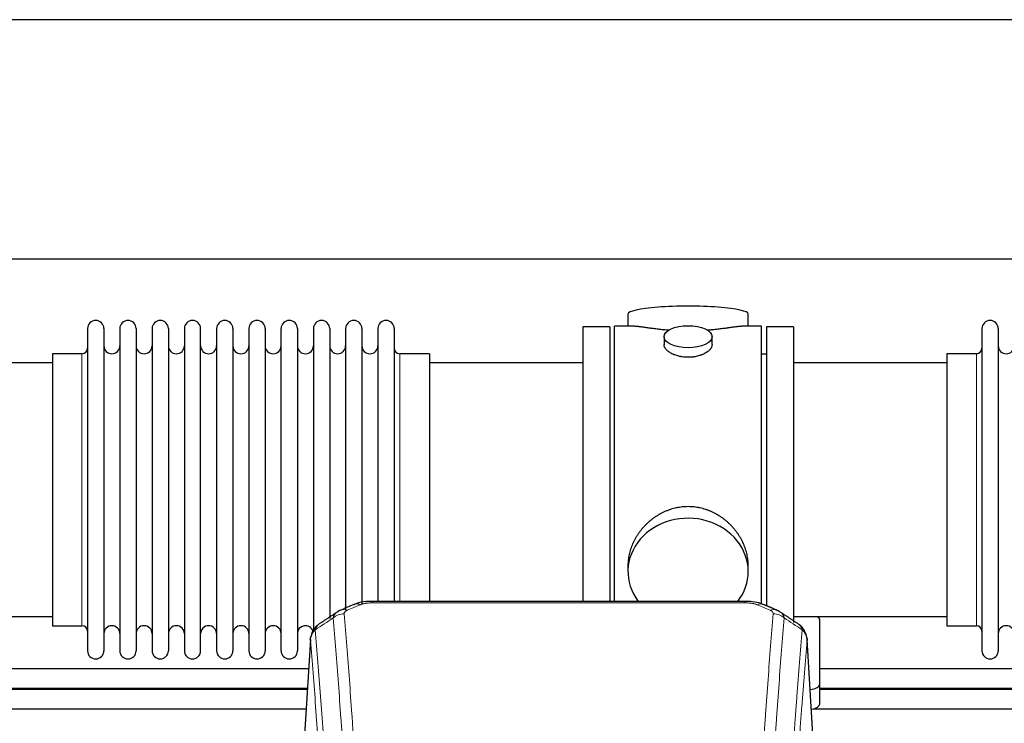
# Model space of a CAD drawing. Header units: inches. Extents: x 0 to 23760, y -13 to 16800.
# Tile 128 of 247: x 4244 to 4860, y 14773 to 15214. Entities that reach past the tile are written whole.
import ezdxf

# ---------------------------------------------------------------- set-up
doc = ezdxf.new("R2010")
doc.units = ezdxf.units.IN
doc.layers.add('254', color=7, linetype='Continuous', true_color=0xffffff)

msp = doc.modelspace()

# ---------------------------------------------------------------- linework, layer by layer
at = {"layer": '254', "color": 2, "linetype": 'Continuous', "lineweight": 25}
for p, q in [((7685.597, 15213.845), (3408.375, 15213.845)), ((7685.597, 15063.844), (3476.173, 15063.844)), ((4624.475, 15029.502), (4624.475, 15021.882)), ((4699.754, 15021.882), (4699.754, 15029.502)), ((4286.115, 15020.352), (4286.115, 14818.552)), ((4296.315, 15020.352), (4296.315, 14818.552)), ((4306.315, 15020.352), (4306.315, 14818.552)), ((4316.515, 15020.352), (4316.515, 14818.552)), ((4326.515, 15020.352), (4326.515, 14818.552)), ((4336.715, 15020.352), (4336.715, 14818.552)), ((4346.715, 15020.352), (4346.715, 14818.552)), ((4356.915, 14818.552), (4356.915, 15020.352)), ((4366.915, 15020.352), (4366.915, 14818.552)), ((4377.115, 15020.352), (4377.115, 14818.552)), ((4387.115, 15020.352), (4387.115, 14872.862)), ((4397.315, 15020.352), (4397.315, 14872.862)), ((4407.315, 14872.862), (4407.315, 15020.352)), ((4417.515, 15020.352), (4417.515, 14872.862)), ((4427.515, 15020.352), (4427.515, 14872.862)), ((4437.715, 15020.352), (4437.715, 14872.862)), ((4447.715, 15020.352), (4447.715, 14872.862)), ((4457.915, 15020.352), (4457.915, 14872.862)), ((4467.915, 15020.352), (4467.915, 14872.862)), ((4478.115, 15020.352), (4478.115, 14872.862)), ((4596.115, 15021.452), (4596.115, 14919.452)), ((4613.115, 15021.452), (4596.115, 15021.452)), ((4613.115, 15021.452), (4613.115, 14919.452)), ((4616.115, 14919.452), (4616.115, 15021.882)), ((4627.461, 15021.882), (4616.115, 15021.882)), ((4708.115, 15021.882), (4696.818, 15021.882)), ((4708.115, 14919.452), (4708.115, 15021.882)), ((4711.115, 15021.452), (4711.115, 14846.566)), ((4728.115, 15021.452), (4711.115, 15021.452)), ((4728.115, 15021.452), (4728.115, 14836.278)), ((4846.115, 15020.352), (4846.115, 14818.552)), ((4856.315, 15020.352), (4856.315, 14818.552)), ((4647.067, 15015.249), (4647.067, 15010.284)), ((4677.162, 15010.307), (4677.162, 15015.249)), ((4264.115, 15004.602), (4264.115, 14834.302)), ((4282.615, 15004.602), (4264.115, 15004.602)), ((4500.115, 15004.602), (4481.615, 15004.602)), ((4500.115, 15004.602), (4500.115, 14880.134)), ((4711.115, 15004.452), (4708.115, 15004.452)), ((4824.115, 15004.602), (4824.115, 14834.302)), ((4842.615, 15004.602), (4824.115, 15004.602)), ((4264.115, 14998.952), (4168.115, 14998.952)), ((4596.115, 14998.952), (4500.115, 14998.952)), ((4824.115, 14998.952), (4728.115, 14998.952)), ((4596.115, 14919.452), (4596.115, 14849.533)), ((4613.115, 14919.452), (4613.115, 14849.533)), ((4616.115, 14849.532), (4616.115, 14919.452)), ((4708.115, 14847.802), (4708.115, 14919.452)), ((4500.115, 14880.134), (4500.115, 14849.533)), ((4387.115, 14872.862), (4387.115, 14818.552)), ((4397.315, 14872.862), (4397.315, 14818.552)), ((4407.315, 14818.552), (4407.315, 14872.862)), ((4417.515, 14872.862), (4417.515, 14818.552)), ((4427.515, 14872.862), (4427.515, 14830.645)), ((4437.715, 14872.862), (4437.715, 14838.705)), ((4447.715, 14872.862), (4447.715, 14843.996)), ((4457.915, 14872.862), (4457.915, 14847.568)), ((4467.915, 14872.862), (4467.915, 14849.535)), ((4478.115, 14872.862), (4478.115, 14849.535)), ((4624.475, 14872.223), (4624.475, 14868.198)), ((4699.754, 14868.198), (4699.754, 14872.221)), ((4697.701, 14849.537), (4464.528, 14849.537)), ((4168.115, 14839.952), (4264.115, 14839.952)), ((4728.115, 14839.952), (4824.115, 14839.952)), ((4264.115, 14834.302), (4282.615, 14834.302)), ((4744.615, 14797.852), (4744.615, 14837.926)), ((4824.115, 14834.302), (4842.615, 14834.302)), ((4425.597, 14825.74), (4420.346, 14739.104)), ((4741.883, 14739.104), (4736.632, 14825.741)), ((4744.615, 14785.434), (4744.615, 14797.852))]:
    msp.add_line(p, q, dxfattribs=at)
at = {"layer": '254', "color": 110, "linetype": 'Continuous', "lineweight": 13}
for p, q in [((4282.615, 15004.602), (4282.615, 14834.302)), ((4481.615, 15004.602), (4481.615, 14880.134)), ((4842.615, 15004.602), (4842.615, 14834.302)), ((4481.615, 14880.134), (4481.615, 14849.533)), ((4464.528, 14849.537), (4464.528, 14848.584)), ((4697.701, 14848.584), (4464.528, 14848.584)), ((4697.701, 14849.535), (4697.701, 14848.584)), ((4425.599, 14825.118), (4420.351, 14738.529)), ((4741.878, 14738.529), (4736.63, 14825.118))]:
    msp.add_line(p, q, dxfattribs=at)
at = {"layer": '254', "color": 2, "linetype": 'Continuous', "lineweight": 25}
for centre, radius, start, end in [((4291.215, 15020.352), 5.1, 0, 180), ((4311.415, 15020.352), 5.1, 0, 180), ((4331.615, 15020.352), 5.1, 0, 180), ((4351.815, 15020.352), 5.1, 0, 180), ((4372.015, 15020.352), 5.1, 0, 180), ((4392.215, 15020.352), 5.1, 0, 180), ((4412.415, 15020.352), 5.1, 0, 180), ((4432.615, 15020.352), 5.1, 0, 180), ((4452.815, 15020.352), 5.1, 0, 180), ((4473.015, 15020.352), 5.1, 0, 180), ((4851.215, 15020.352), 5.1, 0, 180), ((4282.615, 15008.102), 3.5, 270, 0), ((4301.315, 15009.602), 5, 180, 0), ((4321.515, 15009.602), 5, 180, 0), ((4341.715, 15009.602), 5, 180, 0), ((4361.915, 15009.602), 5, 180, 0), ((4382.115, 15009.602), 5, 180, 0), ((4402.315, 15009.602), 5, 180, 0), ((4422.515, 15009.602), 5, 180, 0), ((4442.715, 15009.602), 5, 180, 0), ((4462.915, 15009.602), 5, 180, 0), ((4481.615, 15008.102), 3.5, 180, 270), ((4842.615, 15008.102), 3.5, 270, 0), ((4861.315, 15009.602), 5, 180, 0), ((4282.615, 14830.802), 3.5, 0, 90), ((4301.315, 14829.302), 5, 0, 180), ((4321.515, 14829.302), 5, 0, 180), ((4341.715, 14829.302), 5, 0, 180), ((4361.915, 14829.302), 5, 0, 180), ((4382.115, 14829.302), 5, 0, 180), ((4402.315, 14829.302), 5, 0, 180), ((4422.515, 14829.302), 5, 19.110937, 180), ((4842.615, 14830.802), 3.5, 0, 90), ((4861.315, 14829.302), 5, 0, 180), ((4291.215, 14818.552), 5.1, 180, 0), ((4311.415, 14818.552), 5.1, 180, 0), ((4331.615, 14818.552), 5.1, 180, 0), ((4351.815, 14818.552), 5.1, 180, 0), ((4372.015, 14818.552), 5.1, 180, 0), ((4392.215, 14818.552), 5.1, 180, 0), ((4412.415, 14818.552), 5.1, 180, 0), ((4851.215, 14818.552), 5.1, 180, 0)]:
    msp.add_arc(centre, radius, start, end, dxfattribs=at)
for centre, major_axis, ratio, start_param, end_param in [((4662.115, 15029.502), (37.64, 0), 0.1305262, 0, 3.1415927), ((4662.115, 14868.198), (37.64, 0), 0.8870108, 0, 3.7346664), ((4662.115, 14868.198), (37.64, 0), 0.8870108, 5.6900133, 6.2831853), ((4456.77, 14838.374), (3.953, -9.186), 0.6419268, 2.5510147, 3.1418997), ((4736.615, 14837.926), (-8, 0), 0.4617486, 3.1415927, 3.722063), ((4736.615, 14797.852), (-8, 0), 0.4617486, 1.81384, 3.1415927), ((4736.615, 14785.434), (-8, 0), 0.4617486, 1.911273, 3.1415927)]:
    msp.add_ellipse(centre, major_axis=major_axis, ratio=ratio, start_param=start_param, end_param=end_param, dxfattribs=at)
msp.add_ellipse((4662.115, 15015.249), major_axis=(15.048, 0), ratio=0.4617486, dxfattribs=at)
at = {"layer": '254', "color": 110, "linetype": 'Continuous', "lineweight": 13}
for centre, major_axis, ratio, start_param, end_param in [((4705.459, 14838.374), (-3.953, -9.186), 0.6419268, 3.1410059, 3.7321706), ((4446.789, 14832.724), (-9.964, -0.842), 0.9013977, 4.6363308, 5.3961502), ((4448.761, 14834.917), (3.975, -9.176), 0.6408251, 2.5472213, 3.141301), ((4713.468, 14834.917), (3.975, 9.176), 0.6408251, 0.0010737, 0.5943713), ((4715.44, 14832.724), (-9.964, 0.842), 0.9013977, 4.0286278, 4.7884472)]:
    msp.add_ellipse(centre, major_axis=major_axis, ratio=ratio, start_param=start_param, end_param=end_param, dxfattribs=at)
at = {"layer": '254', "color": 2, "linetype": 'Continuous', "lineweight": 25}
for points, knots in [([(4650.242, 15019.293), (4650.24, 15019.294), (4650.238, 15019.294), (4650.162, 15019.3), (4650.088, 15019.306), (4649.94, 15019.318), (4649.72, 15019.336), (4648.914, 15019.403), (4647.619, 15019.519), (4645.937, 15019.686), (4644.3, 15019.864), (4642.706, 15020.049), (4641.157, 15020.239), (4640.153, 15020.368), (4639.535, 15020.448), (4639.412, 15020.464), (4639.167, 15020.497), (4638.802, 15020.545), (4638.443, 15020.593), (4637.733, 15020.688), (4636.809, 15020.813), (4635.488, 15020.993), (4634.23, 15021.164), (4633.036, 15021.323), (4632.282, 15021.42), (4631.733, 15021.488), (4631.462, 15021.521), (4631.198, 15021.552), (4631.023, 15021.573), (4630.936, 15021.583), (4630.506, 15021.632), (4629.847, 15021.704), (4628.938, 15021.788), (4628.11, 15021.847), (4627.473, 15021.876), (4627.118, 15021.881), (4626.995, 15021.882)], [0, 0, 0, 0, 0.0002215, 0.0002215, 0.0071429, 0.0071429, 0.0140642, 0.027907, 0.083278, 0.1386489, 0.1940199, 0.2493909, 0.3047619, 0.3601329, 0.3601329, 0.3739756, 0.3739756, 0.3878184, 0.4155039, 0.4155039, 0.4708749, 0.5262458, 0.5816168, 0.6369878, 0.6923588, 0.6923588, 0.7200443, 0.733887, 0.733887, 0.7477298, 0.7477298, 0.8031008, 0.8584718, 0.9138427, 0.9692137, 1, 1, 1, 1]), ([(4697.239, 15021.882), (4697.115, 15021.881), (4696.758, 15021.876), (4696.117, 15021.847), (4695.284, 15021.787), (4694.674, 15021.731), (4694.275, 15021.69), (4694.194, 15021.682), (4694.031, 15021.665), (4693.785, 15021.639), (4693.533, 15021.61), (4693.019, 15021.551), (4692.311, 15021.466), (4691.183, 15021.322), (4689.989, 15021.163), (4688.727, 15020.991), (4687.842, 15020.87), (4687.16, 15020.778), (4686.815, 15020.731), (4686.463, 15020.683), (4686.228, 15020.652), (4686.109, 15020.636), (4685.515, 15020.556), (4684.547, 15020.428), (4683.05, 15020.236), (4681.506, 15020.047), (4679.915, 15019.862), (4678.277, 15019.685), (4677.153, 15019.573), (4676.297, 15019.492), (4675.866, 15019.453), (4675.431, 15019.414), (4675.212, 15019.395), (4675.139, 15019.389), (4674.993, 15019.376), (4674.706, 15019.352), (4674.418, 15019.328), (4674.203, 15019.311)], [0, 0, 0, 0, 0.0313476, 0.0871263, 0.142905, 0.1986836, 0.1986836, 0.2126283, 0.2126283, 0.226573, 0.2544623, 0.2544623, 0.310241, 0.3660196, 0.4217983, 0.477577, 0.5333556, 0.5333556, 0.561245, 0.5751896, 0.5751896, 0.5891343, 0.5891343, 0.644913, 0.7006917, 0.7564703, 0.812249, 0.8680277, 0.9238063, 0.9238063, 0.9516957, 0.9656403, 0.9656403, 0.9726127, 0.9726127, 0.979585, 1, 1, 1, 1]), ([(4662.115, 15002.374), (4661.617, 15002.374), (4661.123, 15002.389), (4660.144, 15002.446), (4659.659, 15002.489), (4658.697, 15002.602), (4658.219, 15002.673), (4657.628, 15002.778), (4657.451, 15002.811), (4657.275, 15002.846), (4657.157, 15002.87), (4657.099, 15002.882), (4656.807, 15002.943), (4656.576, 15002.995), (4655.893, 15003.16), (4655.449, 15003.283), (4654.585, 15003.55), (4654.165, 15003.694), (4653.552, 15003.928), (4653.351, 15004.009), (4653.053, 15004.134), (4652.954, 15004.176), (4652.808, 15004.241), (4652.759, 15004.263), (4652.662, 15004.306), (4652.229, 15004.504), (4651.82, 15004.712), (4651.127, 15005.097), (4650.798, 15005.296), (4650.176, 15005.708), (4649.883, 15005.922), (4649.539, 15006.196), (4649.471, 15006.252), (4649.338, 15006.363), (4649.273, 15006.419), (4649.082, 15006.587), (4648.961, 15006.7), (4648.613, 15007.041), (4648.403, 15007.27), (4648.028, 15007.733), (4647.862, 15007.967), (4647.647, 15008.32), (4647.581, 15008.439), (4647.505, 15008.587), (4647.49, 15008.617), (4647.462, 15008.676), (4647.448, 15008.706), (4647.407, 15008.795), (4647.381, 15008.854), (4647.26, 15009.15), (4647.188, 15009.384), (4647.091, 15009.848), (4647.067, 15010.078), (4647.067, 15010.308), (4647.067, 15010.311), (4647.067, 15010.314)], [0, 0, 0, 0, 0.0624454, 0.0624454, 0.1248907, 0.1248907, 0.1873361, 0.1873361, 0.2029474, 0.2107531, 0.2107531, 0.2185588, 0.2185588, 0.2497814, 0.2497814, 0.3122268, 0.3122268, 0.3746722, 0.3746722, 0.4058948, 0.4058948, 0.4215062, 0.4215062, 0.4293119, 0.4293119, 0.4371175, 0.4995629, 0.4995629, 0.5620082, 0.5620082, 0.6244536, 0.6244536, 0.6400649, 0.6400649, 0.6556763, 0.6556763, 0.686899, 0.686899, 0.7493443, 0.7493443, 0.8117897, 0.8117897, 0.8430124, 0.8430124, 0.850818, 0.850818, 0.8586237, 0.8586237, 0.874235, 0.874235, 0.9366804, 0.9366804, 0.9991258, 0.9991258, 1, 1, 1, 1]), ([(4677.162, 15010.31), (4677.163, 15010.082), (4677.138, 15009.853), (4677.043, 15009.39), (4676.971, 15009.156), (4676.78, 15008.687), (4676.661, 15008.452), (4676.482, 15008.156), (4676.445, 15008.097), (4676.387, 15008.008), (4676.367, 15007.978), (4676.327, 15007.919), (4676.224, 15007.771), (4676.113, 15007.624), (4675.83, 15007.275), (4675.621, 15007.045), (4675.159, 15006.593), (4674.908, 15006.37), (4674.498, 15006.043), (4674.357, 15005.934), (4674.136, 15005.773), (4674.061, 15005.72), (4673.908, 15005.614), (4673.831, 15005.561), (4673.439, 15005.301), (4673.109, 15005.1), (4672.417, 15004.716), (4672.055, 15004.532), (4671.298, 15004.181), (4670.903, 15004.015), (4670.441, 15003.838), (4670.389, 15003.818), (4670.285, 15003.78), (4670.233, 15003.76), (4670.076, 15003.703), (4669.76, 15003.591), (4669.438, 15003.486), (4668.788, 15003.285), (4668.346, 15003.163), (4667.441, 15002.944), (4666.979, 15002.846), (4666.272, 15002.719), (4666.034, 15002.68), (4665.673, 15002.627), (4665.551, 15002.609), (4665.309, 15002.577), (4665.188, 15002.562), (4664.58, 15002.49), (4664.091, 15002.447), (4663.107, 15002.389), (4662.612, 15002.374), (4662.115, 15002.374)], [0, 0, 0, 0, 0.0621483, 0.0621483, 0.1246718, 0.1246718, 0.1871952, 0.1871952, 0.2028261, 0.2028261, 0.2106415, 0.2106415, 0.2184569, 0.2497186, 0.2497186, 0.3122421, 0.3122421, 0.3747655, 0.3747655, 0.4060273, 0.4060273, 0.4216581, 0.4216581, 0.437289, 0.437289, 0.4998124, 0.4998124, 0.5623359, 0.5623359, 0.6248593, 0.6248593, 0.6326748, 0.6326748, 0.6404902, 0.6404902, 0.656121, 0.6873828, 0.6873828, 0.7499062, 0.7499062, 0.8124297, 0.8124297, 0.8436914, 0.8436914, 0.8593222, 0.8593222, 0.8749531, 0.8749531, 0.9374766, 0.9374766, 1, 1, 1, 1]), ([(4699.754, 14872.186), (4699.754, 14872.718), (4699.739, 14873.255), (4699.694, 14874.073), (4699.67, 14874.423), (4699.64, 14874.775), (4699.628, 14874.915), (4699.621, 14874.986), (4699.601, 14875.197), (4699.528, 14875.901), (4699.355, 14877.164), (4699.035, 14878.841), (4698.626, 14880.511), (4698.13, 14882.173), (4697.547, 14883.826), (4697.099, 14884.922), (4696.8, 14885.605), (4696.739, 14885.742), (4696.616, 14886.014), (4696.43, 14886.422), (4696.235, 14886.826), (4695.838, 14887.629), (4695.282, 14888.688), (4694.373, 14890.239), (4693.391, 14891.754), (4692.334, 14893.231), (4691.579, 14894.191), (4690.995, 14894.9), (4690.797, 14895.135), (4690.495, 14895.485), (4690.393, 14895.601), (4690.189, 14895.833), (4689.676, 14896.407), (4688.725, 14897.413), (4687.4, 14898.691), (4686.019, 14899.908), (4684.582, 14901.062), (4683.087, 14902.152), (4682.052, 14902.836), (4681.26, 14903.331), (4680.994, 14903.493), (4680.658, 14903.693), (4680.591, 14903.732), (4680.456, 14903.811), (4680.253, 14903.929), (4679.508, 14904.353), (4678.273, 14905.007), (4676.593, 14905.794), (4674.88, 14906.496), (4673.134, 14907.111), (4671.354, 14907.64), (4670.145, 14907.932), (4669.229, 14908.128), (4668.922, 14908.19), (4668.537, 14908.262), (4668.46, 14908.276), (4668.305, 14908.304), (4668.074, 14908.344), (4667.225, 14908.486), (4665.835, 14908.67), (4663.982, 14908.818), (4662.128, 14908.867), (4660.274, 14908.819), (4658.419, 14908.673), (4657.182, 14908.51), (4656.409, 14908.387), (4656.254, 14908.361), (4655.945, 14908.308), (4655.482, 14908.225), (4655.023, 14908.133), (4654.108, 14907.937), (4652.898, 14907.646), (4651.116, 14907.118), (4649.365, 14906.502), (4647.644, 14905.797), (4646.518, 14905.27), (4645.681, 14904.853), (4645.404, 14904.71), (4645.058, 14904.527), (4644.92, 14904.453), (4644.645, 14904.304), (4643.894, 14903.889), (4642.692, 14903.175), (4641.144, 14902.153), (4639.65, 14901.064), (4638.211, 14899.909), (4636.824, 14898.687), (4635.936, 14897.829), (4635.446, 14897.334), (4635.392, 14897.279), (4635.284, 14897.168), (4635.23, 14897.113), (4635.068, 14896.946), (4634.748, 14896.611), (4634.435, 14896.271), (4633.818, 14895.587), (4633.019, 14894.661), (4631.894, 14893.229), (4630.84, 14891.756), (4629.858, 14890.243), (4628.948, 14888.689), (4628.39, 14887.626), (4628.057, 14886.954), (4627.991, 14886.819), (4627.861, 14886.548), (4627.669, 14886.142), (4627.486, 14885.735), (4627.129, 14884.92), (4626.684, 14883.829), (4626.102, 14882.182), (4625.606, 14880.524), (4625.198, 14878.857), (4624.877, 14877.18), (4624.722, 14876.056), (4624.644, 14875.351), (4624.63, 14875.21), (4624.603, 14874.929), (4624.565, 14874.507), (4624.536, 14874.088), (4624.491, 14873.263), (4624.475, 14872.72), (4624.475, 14872.181)], [0, 0, 0, 0, 0.0151373, 0.0151373, 0.0229562, 0.0249109, 0.0249109, 0.0268656, 0.0268656, 0.030775, 0.0464127, 0.0620504, 0.0776881, 0.0933258, 0.1089635, 0.1246012, 0.1246012, 0.1285107, 0.1285107, 0.1324201, 0.1402389, 0.1402389, 0.1558766, 0.1715144, 0.1871521, 0.2027898, 0.2184275, 0.2184275, 0.2262463, 0.2262463, 0.2301558, 0.2301558, 0.2340652, 0.2497029, 0.2653406, 0.2809783, 0.296616, 0.3122537, 0.3278914, 0.3278914, 0.3357103, 0.3357103, 0.337665, 0.337665, 0.3396197, 0.3435291, 0.3591668, 0.3748045, 0.3904422, 0.4060799, 0.4217176, 0.4373554, 0.4373554, 0.4451742, 0.4451742, 0.4471289, 0.4471289, 0.4490836, 0.4529931, 0.4686308, 0.4842685, 0.4999062, 0.5155439, 0.5311816, 0.5468193, 0.5468193, 0.5507287, 0.5507287, 0.5546381, 0.562457, 0.562457, 0.5780947, 0.5937324, 0.6093701, 0.6250078, 0.6406455, 0.6406455, 0.6484644, 0.6484644, 0.6504191, 0.6523738, 0.6562832, 0.6719209, 0.6875586, 0.7031963, 0.7188341, 0.7344718, 0.7501095, 0.7501095, 0.7520642, 0.7520642, 0.7540189, 0.7540189, 0.7579283, 0.7657472, 0.7657472, 0.7813849, 0.7970226, 0.8126603, 0.828298, 0.8439357, 0.8595734, 0.8595734, 0.8634828, 0.8634828, 0.8673923, 0.8752111, 0.8752111, 0.8908488, 0.9064865, 0.9221242, 0.9377619, 0.9533996, 0.9690373, 0.9690373, 0.9729468, 0.9729468, 0.9768562, 0.984675, 0.984675, 1, 1, 1, 1]), ([(4465.828, 14849.52), (4464.601, 14849.561), (4461.22, 14849.483), (4456.683, 14849.094), (4453.854, 14847.83), (4452.939, 14847.333)], [0, 0, 0, 0, 0.269411, 0.7558927, 1, 1, 1, 1]), ([(4709.355, 14847.445), (4708.833, 14847.722), (4706.721, 14848.71), (4702.751, 14849.354), (4699.333, 14849.495), (4697.698, 14849.417)], [0, 0, 0, 0, 0.1537805, 0.6080136, 1, 1, 1, 1]), ([(4430.54, 14834.928), (4430.02, 14834.555), (4428.962, 14833.646), (4427.599, 14831.863), (4426.545, 14829.708), (4426.129, 14828.182), (4425.994, 14827.409)], [0, 0, 0, 0, 0.2123708, 0.4683651, 0.7393635, 1, 1, 1, 1]), ([(4736.549, 14826.401), (4736.437, 14827.351), (4735.994, 14829.19), (4734.701, 14831.806), (4733.02, 14833.903), (4731.729, 14834.946), (4731.107, 14835.366)], [0, 0, 0, 0, 0.2790385, 0.5536712, 0.8024065, 1, 1, 1, 1]), ([(4425.599, 14825.118), (4425.598, 14825.13), (4425.597, 14825.153), (4425.595, 14825.188), (4425.593, 14825.224), (4425.592, 14825.259), (4425.591, 14825.294), (4425.59, 14825.329), (4425.589, 14825.363), (4425.588, 14825.398), (4425.588, 14825.433), (4425.588, 14825.468), (4425.589, 14825.503), (4425.589, 14825.537), (4425.59, 14825.572), (4425.591, 14825.606), (4425.592, 14825.641), (4425.593, 14825.675), (4425.595, 14825.709), (4425.597, 14825.744), (4425.599, 14825.778), (4425.602, 14825.812), (4425.604, 14825.846), (4425.607, 14825.88), (4425.61, 14825.914), (4425.613, 14825.948), (4425.617, 14825.982), (4425.621, 14826.016), (4425.625, 14826.05), (4425.629, 14826.083), (4425.633, 14826.117), (4425.638, 14826.15), (4425.643, 14826.184), (4425.648, 14826.217), (4425.653, 14826.251), (4425.659, 14826.284), (4425.665, 14826.317), (4425.671, 14826.35), (4425.677, 14826.383), (4425.684, 14826.416), (4425.69, 14826.449), (4425.697, 14826.482), (4425.704, 14826.515), (4425.712, 14826.548), (4425.719, 14826.581), (4425.727, 14826.613), (4425.735, 14826.646), (4425.743, 14826.678), (4425.752, 14826.711), (4425.761, 14826.743), (4425.77, 14826.775), (4425.779, 14826.808), (4425.788, 14826.84), (4425.798, 14826.872), (4425.807, 14826.904), (4425.817, 14826.936), (4425.828, 14826.968), (4425.838, 14827), (4425.849, 14827.031), (4425.86, 14827.063), (4425.871, 14827.094), (4425.882, 14827.126), (4425.893, 14827.157), (4425.905, 14827.189), (4425.915, 14827.215), (4425.921, 14827.231), (4425.923, 14827.236)], [0, 0, 0, 0, 0.0160287, 0.0320483, 0.0480589, 0.0640604, 0.080053, 0.0960364, 0.1120109, 0.1279763, 0.1439327, 0.1598801, 0.1758184, 0.1917478, 0.2076681, 0.2235794, 0.2394817, 0.255375, 0.2712593, 0.2871346, 0.3030009, 0.3188582, 0.3347065, 0.3505458, 0.3663762, 0.3821975, 0.3980099, 0.4138133, 0.4296077, 0.4453931, 0.4611696, 0.4769371, 0.4926957, 0.5084453, 0.5241859, 0.5399176, 0.5556403, 0.5713541, 0.5870589, 0.6027548, 0.6184418, 0.6341198, 0.6497889, 0.6654491, 0.6811003, 0.6967426, 0.712376, 0.7280004, 0.743616, 0.7592226, 0.7748203, 0.7904091, 0.8059891, 0.8215601, 0.8371222, 0.8526754, 0.8682197, 0.8837552, 0.8992817, 0.9147994, 0.9303082, 0.9458081, 0.9612991, 0.9767813, 0.9922546, 1, 1, 1, 1]), ([(4736.547, 14826.408), (4736.558, 14826.351), (4736.614, 14826.043), (4736.641, 14825.706), (4736.641, 14825.401), (4736.64, 14825.33), (4736.638, 14825.26), (4736.635, 14825.189), (4736.632, 14825.142), (4736.63, 14825.118)], [0, 0, 0, 0, 0.135601, 0.730798, 0.7844814, 0.8382432, 0.8920836, 0.9460025, 1, 1, 1, 1]), ([(4423.695, 14794.265), (4344.91, 14794.265), (4265.218, 14794.265), (4185.527, 14794.265), (4184.62, 14794.265)], [0, 0, 0, 0, 0.9886237, 1, 1, 1, 1]), ([(4184.667, 14795.195), (4230.088, 14795.195), (4309.795, 14795.195), (4389.503, 14795.195), (4423.79, 14795.195)], [0, 0, 0, 0, 0.5698402, 1, 1, 1, 1]), ([(4180.567, 14782.267), (4238.998, 14782.267), (4319.81, 14782.267), (4400.621, 14782.267), (4423.001, 14782.267)], [0, 0, 0, 0, 0.7230532, 1, 1, 1, 1])]:
    msp.add_open_spline(points, degree=3, knots=knots, dxfattribs=at)
for points, degree in [([(4452.817, 14847.557), (4444.787, 14844.088)], 1), ([(4717.443, 14844.092), (4713.427, 14845.835), (4709.413, 14847.553)], 2), ([(4442.396, 14842.814), (4436.767, 14839.093), (4431.145, 14835.382)], 2), ([(4444.817, 14844.021), (4443.455, 14843.718), (4442.466, 14842.787)], 2), ([(4719.756, 14842.751), (4718.724, 14843.653), (4717.401, 14844.011)], 2), ([(4731.085, 14835.382), (4725.47, 14839.088), (4719.848, 14842.805)], 2), ([(4424.51, 14807.195), (4344.562, 14807.195), (4264.615, 14807.195), (4184.667, 14807.195)], 3), ([(4984.511, 14807.195), (4904.564, 14807.195), (4824.616, 14807.195), (4744.669, 14807.195)], 3), ([(4983.703, 14794.265), (4904.012, 14794.265), (4824.321, 14794.265), (4744.629, 14794.265)], 3), ([(4744.669, 14795.195), (4824.376, 14795.195), (4904.084, 14795.195), (4983.791, 14795.195)], 3), ([(4740.523, 14782.267), (4821.352, 14782.267), (4902.181, 14782.267), (4983.01, 14782.267)], 3)]:
    msp.add_open_spline(points, degree=degree, dxfattribs=at)
at = {"layer": '254', "color": 110, "linetype": 'Continuous', "lineweight": 13}
for points in [[(4456.77, 14847.417), (4454.101, 14846.264), (4451.431, 14845.107), (4448.761, 14843.946)], [(4713.468, 14843.946), (4710.798, 14845.107), (4708.129, 14846.264), (4705.459, 14847.417)], [(4439.906, 14839.155), (4436.153, 14836.678), (4432.403, 14834.205), (4428.654, 14831.734)], [(4733.575, 14831.734), (4729.826, 14834.205), (4726.076, 14836.678), (4722.323, 14839.155)]]:
    msp.add_open_spline(points, degree=3, dxfattribs=at)
for points, knots in [([(4456.77, 14847.417), (4456.895, 14847.471), (4457.025, 14847.523), (4457.227, 14847.599), (4457.295, 14847.623), (4457.433, 14847.671), (4457.502, 14847.695), (4457.855, 14847.809), (4458.149, 14847.892), (4458.759, 14848.042), (4459.075, 14848.109), (4459.483, 14848.185), (4459.565, 14848.199), (4459.73, 14848.228), (4459.812, 14848.241), (4460.06, 14848.281), (4460.227, 14848.305), (4460.728, 14848.374), (4461.065, 14848.412), (4461.745, 14848.477), (4462.087, 14848.503), (4462.777, 14848.544), (4463.124, 14848.559), (4463.823, 14848.579), (4464.175, 14848.584), (4464.528, 14848.584)], [0, 0, 0, 0, 0.0625, 0.0625, 0.09375, 0.09375, 0.125, 0.125, 0.25, 0.25, 0.375, 0.375, 0.40625, 0.40625, 0.4375, 0.4375, 0.5, 0.5, 0.625, 0.625, 0.75, 0.75, 0.875, 0.875, 1, 1, 1, 1]), ([(4697.701, 14848.584), (4698.055, 14848.584), (4698.408, 14848.579), (4698.849, 14848.567), (4698.937, 14848.564), (4699.113, 14848.557), (4699.201, 14848.554), (4699.465, 14848.542), (4699.639, 14848.533), (4700.162, 14848.502), (4700.506, 14848.475), (4701.189, 14848.409), (4701.527, 14848.37), (4702.194, 14848.279), (4702.524, 14848.226), (4702.89, 14848.158), (4702.93, 14848.15), (4703.011, 14848.135), (4703.131, 14848.111), (4703.409, 14848.053), (4703.641, 14848), (4704.095, 14847.888), (4704.386, 14847.805), (4704.943, 14847.624), (4705.209, 14847.525), (4705.459, 14847.417)], [0, 0, 0, 0, 0.125, 0.125, 0.15625, 0.15625, 0.1875, 0.1875, 0.25, 0.25, 0.375, 0.375, 0.5, 0.5, 0.625, 0.625, 0.640625, 0.640625, 0.65625, 0.6875, 0.75, 0.75, 0.875, 0.875, 1, 1, 1, 1]), ([(4439.906, 14839.155), (4439.942, 14839.399), (4439.996, 14839.638), (4440.084, 14839.928), (4440.102, 14839.986), (4440.142, 14840.101), (4440.163, 14840.158), (4440.228, 14840.328), (4440.276, 14840.439), (4440.433, 14840.767), (4440.675, 14841.189), (4440.982, 14841.581), (4441.238, 14841.863), (4441.35, 14841.978), (4441.469, 14842.091), (4441.517, 14842.135), (4441.541, 14842.157), (4441.614, 14842.224), (4441.664, 14842.267), (4441.918, 14842.482), (4442.137, 14842.643), (4442.378, 14842.802), (4442.387, 14842.808), (4442.396, 14842.813)], [0, 0, 0, 0, 0.1656246, 0.1656246, 0.2070308, 0.2070308, 0.2484369, 0.2484369, 0.3312492, 0.3312492, 0.4968738, 0.6624984, 0.6624984, 0.7453108, 0.7660138, 0.7660138, 0.7867169, 0.7867169, 0.8281231, 0.8281231, 0.9937477, 0.9937477, 1, 1, 1, 1]), ([(4446.789, 14841.744), (4446.781, 14841.846), (4446.783, 14841.948), (4446.8, 14842.075), (4446.804, 14842.101), (4446.814, 14842.152), (4446.819, 14842.177), (4446.839, 14842.253), (4446.854, 14842.303), (4446.909, 14842.454), (4446.958, 14842.552), (4447.078, 14842.747), (4447.15, 14842.842), (4447.276, 14842.984), (4447.322, 14843.031), (4447.394, 14843.1), (4447.419, 14843.123), (4447.47, 14843.169), (4447.496, 14843.192), (4447.631, 14843.305), (4447.749, 14843.392), (4448.005, 14843.56), (4448.143, 14843.642), (4448.438, 14843.798), (4448.595, 14843.873), (4448.761, 14843.946)], [0, 0, 0, 0, 0.125, 0.125, 0.15625, 0.15625, 0.1875, 0.1875, 0.25, 0.25, 0.375, 0.375, 0.5, 0.5, 0.5625, 0.5625, 0.59375, 0.59375, 0.625, 0.625, 0.75, 0.75, 0.875, 0.875, 1, 1, 1, 1]), ([(4446.789, 14841.744), (4447.347, 14835.124), (4448.447, 14821.634), (4450.055, 14800.649), (4451.097, 14786.16), (4451.868, 14775.106), (4452.25, 14769.532), (4452.629, 14763.887), (4452.88, 14760.109), (4453.005, 14758.211), (4453.629, 14748.687), (4454.12, 14740.945), (4454.845, 14729.15), (4455.085, 14725.189), (4455.561, 14717.206), (4455.797, 14713.185), (4456.499, 14701.032), (4457.42, 14684.59), (4458.31, 14667.671), (4458.748, 14659.092)], [0, 0, 0, 0, 0.125, 0.25, 0.375, 0.375, 0.4375, 0.46875, 0.46875, 0.5, 0.5, 0.625, 0.625, 0.6875, 0.6875, 0.75, 0.75, 0.875, 1, 1, 1, 1]), ([(4703.482, 14659.092), (4703.919, 14667.671), (4704.81, 14684.59), (4705.73, 14701.032), (4706.432, 14713.185), (4706.668, 14717.206), (4707.144, 14725.189), (4707.384, 14729.15), (4708.109, 14740.945), (4708.6, 14748.687), (4709.224, 14758.211), (4709.349, 14760.109), (4709.6, 14763.887), (4709.979, 14769.532), (4710.361, 14775.106), (4711.132, 14786.16), (4712.174, 14800.649), (4713.782, 14821.634), (4714.883, 14835.124), (4715.44, 14841.744)], [0, 0, 0, 0, 0.125, 0.25, 0.25, 0.3125, 0.3125, 0.375, 0.375, 0.5, 0.5, 0.53125, 0.53125, 0.5625, 0.625, 0.625, 0.75, 0.875, 1, 1, 1, 1]), ([(4713.468, 14843.946), (4713.634, 14843.873), (4713.792, 14843.798), (4713.978, 14843.699), (4714.015, 14843.679), (4714.087, 14843.638), (4714.123, 14843.618), (4714.227, 14843.556), (4714.294, 14843.515), (4714.487, 14843.388), (4714.721, 14843.214), (4714.912, 14843.03), (4715.038, 14842.889), (4715.077, 14842.841), (4715.131, 14842.768), (4715.149, 14842.744), (4715.182, 14842.695), (4715.198, 14842.67), (4715.274, 14842.548), (4715.322, 14842.449), (4715.395, 14842.249), (4715.419, 14842.149), (4715.446, 14841.947), (4715.449, 14841.846), (4715.44, 14841.744)], [0, 0, 0, 0, 0.125, 0.125, 0.15625, 0.15625, 0.1875, 0.1875, 0.25, 0.25, 0.375, 0.5, 0.5, 0.5625, 0.5625, 0.59375, 0.59375, 0.625, 0.625, 0.75, 0.75, 0.875, 0.875, 1, 1, 1, 1]), ([(4719.838, 14842.811), (4719.847, 14842.804), (4719.857, 14842.798), (4720.099, 14842.639), (4720.534, 14842.315), (4720.907, 14841.956), (4721.163, 14841.674), (4721.244, 14841.577), (4721.36, 14841.43), (4721.398, 14841.38), (4721.471, 14841.279), (4721.507, 14841.228), (4721.679, 14840.972), (4721.8, 14840.761), (4722.007, 14840.324), (4722.181, 14839.875), (4722.287, 14839.399), (4722.323, 14839.155)], [0, 0, 0, 0, 0.0068075, 0.0068075, 0.1723396, 0.3378717, 0.3378717, 0.4206377, 0.4206377, 0.4620207, 0.4620207, 0.5034038, 0.5034038, 0.6689358, 0.6689358, 0.8344679, 1, 1, 1, 1]), ([(4428.654, 14831.734), (4428.783, 14832.259), (4428.962, 14832.748), (4429.418, 14833.646), (4429.696, 14834.055), (4430.183, 14834.601), (4430.358, 14834.772), (4430.724, 14835.086), (4430.914, 14835.23), (4431.115, 14835.362)], [0, 0, 0, 0, 0.335226, 0.335226, 0.6704519, 0.6704519, 0.8380649, 0.8380649, 1, 1, 1, 1]), ([(4451.88, 14656.716), (4451.442, 14665.285), (4450.55, 14682.183), (4449.628, 14698.606), (4448.925, 14710.745), (4448.689, 14714.761), (4448.213, 14722.734), (4447.973, 14726.691), (4447.246, 14738.473), (4446.754, 14746.205), (4446.13, 14755.719), (4446.005, 14757.613), (4445.753, 14761.388), (4445.374, 14767.025), (4444.991, 14772.593), (4444.22, 14783.635), (4443.176, 14798.107), (4441.566, 14819.068), (4440.464, 14832.542), (4439.906, 14839.155)], [0, 0, 0, 0, 0.125, 0.25, 0.25, 0.3125, 0.3125, 0.375, 0.375, 0.5, 0.5, 0.53125, 0.53125, 0.5625, 0.625, 0.625, 0.75, 0.875, 1, 1, 1, 1]), ([(4722.323, 14839.155), (4721.765, 14832.542), (4720.663, 14819.068), (4719.053, 14798.107), (4718.01, 14783.635), (4717.238, 14772.593), (4716.855, 14767.025), (4716.476, 14761.388), (4716.225, 14757.613), (4716.099, 14755.719), (4715.475, 14746.205), (4714.983, 14738.473), (4714.257, 14726.691), (4714.016, 14722.734), (4713.54, 14714.761), (4713.304, 14710.745), (4712.601, 14698.606), (4711.679, 14682.183), (4710.787, 14665.285), (4710.349, 14656.716)], [0, 0, 0, 0, 0.125, 0.25, 0.375, 0.375, 0.4375, 0.46875, 0.46875, 0.5, 0.5, 0.625, 0.625, 0.6875, 0.6875, 0.75, 0.75, 0.875, 1, 1, 1, 1]), ([(4731.115, 14835.362), (4731.315, 14835.229), (4731.506, 14835.086), (4731.871, 14834.772), (4732.046, 14834.601), (4732.534, 14834.055), (4732.811, 14833.646), (4733.268, 14832.748), (4733.446, 14832.259), (4733.575, 14831.734)], [0, 0, 0, 0, 0.1617419, 0.1617419, 0.3293935, 0.3293935, 0.6646968, 0.6646968, 1, 1, 1, 1]), ([(4425.599, 14825.118), (4425.628, 14825.724), (4425.718, 14826.33), (4425.941, 14827.223), (4426.03, 14827.518), (4426.236, 14828.1), (4426.353, 14828.387), (4426.615, 14828.951), (4426.759, 14829.228), (4427.073, 14829.769), (4427.243, 14830.033), (4427.607, 14830.547), (4427.801, 14830.796), (4428.211, 14831.278), (4428.428, 14831.511), (4428.654, 14831.734)], [0, 0, 0, 0, 0.25, 0.25, 0.375, 0.375, 0.5, 0.5, 0.625, 0.625, 0.75, 0.75, 0.875, 0.875, 1, 1, 1, 1]), ([(4428.654, 14831.734), (4429.226, 14825.043), (4430.353, 14811.401), (4431.998, 14790.159), (4433.065, 14775.48), (4433.853, 14764.276), (4434.244, 14758.626), (4434.696, 14751.949), (4434.888, 14749.069), (4435.016, 14747.145), (4435.08, 14746.181), (4435.399, 14741.351), (4435.779, 14735.508), (4436.217, 14728.607), (4436.403, 14725.632), (4436.527, 14723.645), (4436.589, 14722.65), (4437.145, 14713.672), (4438.118, 14697.464), (4439.529, 14672.412), (4440.437, 14655.216), (4440.883, 14646.494)], [0, 0, 0, 0, 0.125, 0.25, 0.375, 0.375, 0.4375, 0.46875, 0.484375, 0.484375, 0.5, 0.5, 0.5625, 0.59375, 0.609375, 0.609375, 0.625, 0.625, 0.75, 0.875, 1, 1, 1, 1]), ([(4721.346, 14646.494), (4721.402, 14647.584), (4721.458, 14648.672), (4721.57, 14650.845), (4721.738, 14654.098), (4722.134, 14661.649), (4722.477, 14668.05), (4723.17, 14680.76), (4724.111, 14697.457), (4725.569, 14721.759), (4726.574, 14737.463), (4727.147, 14746.157), (4727.211, 14747.121), (4727.339, 14749.045), (4727.532, 14751.925), (4727.983, 14758.604), (4728.375, 14764.256), (4728.703, 14768.927), (4728.769, 14769.859), (4728.901, 14771.719), (4729.099, 14774.503), (4729.564, 14780.957), (4729.967, 14786.415), (4730.779, 14797.234), (4731.876, 14811.399), (4733.004, 14825.043), (4733.575, 14831.734)], [0, 0, 0, 0, 0.015625, 0.015625, 0.03125, 0.0625, 0.125, 0.125, 0.25, 0.375, 0.5, 0.5, 0.515625, 0.515625, 0.53125, 0.5625, 0.625, 0.625, 0.640625, 0.640625, 0.65625, 0.6875, 0.75, 0.75, 0.875, 1, 1, 1, 1]), ([(4733.575, 14831.734), (4733.801, 14831.511), (4734.018, 14831.278), (4734.428, 14830.796), (4734.622, 14830.547), (4734.986, 14830.033), (4735.156, 14829.769), (4735.47, 14829.228), (4735.615, 14828.951), (4735.876, 14828.387), (4735.993, 14828.1), (4736.199, 14827.518), (4736.288, 14827.223), (4736.511, 14826.33), (4736.601, 14825.724), (4736.63, 14825.118)], [0, 0, 0, 0, 0.125, 0.125, 0.25, 0.25, 0.375, 0.375, 0.5, 0.5, 0.625, 0.625, 0.75, 0.75, 1, 1, 1, 1]), ([(4437.794, 14640.432), (4437.349, 14649.126), (4436.443, 14666.268), (4435.036, 14691.242), (4434.066, 14707.4), (4433.512, 14716.351), (4433.45, 14717.343), (4433.326, 14719.324), (4433.14, 14722.29), (4432.704, 14729.17), (4432.325, 14734.995), (4432.007, 14739.811), (4431.943, 14740.772), (4431.816, 14742.69), (4431.624, 14745.562), (4431.173, 14752.219), (4430.783, 14757.853), (4429.997, 14769.023), (4428.934, 14783.66), (4427.293, 14804.841), (4426.169, 14818.445), (4425.599, 14825.118)], [0, 0, 0, 0, 0.125, 0.25, 0.375, 0.375, 0.390625, 0.390625, 0.40625, 0.4375, 0.5, 0.5, 0.515625, 0.515625, 0.53125, 0.5625, 0.625, 0.625, 0.75, 0.875, 1, 1, 1, 1]), ([(4736.63, 14825.118), (4736.061, 14818.445), (4734.936, 14804.84), (4733.842, 14790.715), (4733.033, 14779.927), (4732.631, 14774.484), (4732.167, 14768.049), (4731.969, 14765.273), (4731.838, 14763.418), (4731.772, 14762.489), (4731.445, 14757.832), (4731.054, 14752.196), (4730.604, 14745.538), (4730.412, 14742.666), (4730.284, 14740.748), (4730.221, 14739.786), (4729.648, 14731.118), (4728.647, 14715.462), (4727.192, 14691.235), (4725.786, 14666.267), (4724.88, 14649.126), (4724.435, 14640.432)], [0, 0, 0, 0, 0.125, 0.25, 0.25, 0.3125, 0.34375, 0.359375, 0.359375, 0.375, 0.375, 0.4375, 0.46875, 0.484375, 0.484375, 0.5, 0.5, 0.625, 0.75, 0.875, 1, 1, 1, 1])]:
    msp.add_open_spline(points, degree=3, knots=knots, dxfattribs=at)

doc.saveas('drawing.dxf')
